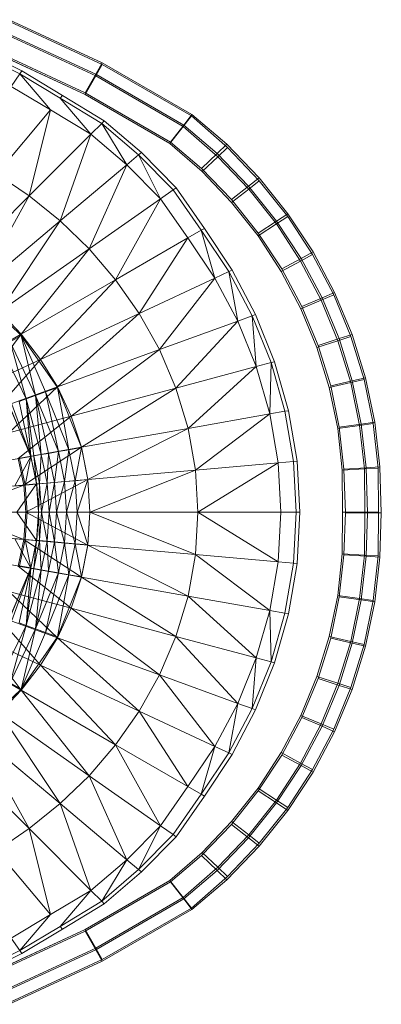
# Model space of a CAD drawing. Header units: metres. Extents: x 397.7 to 427.5, y 12.7 to 28.4.
# Tile 61 of 129: x 408.163 to 408.28, y 26.152 to 26.471. Entities that reach past the tile are written whole.
import ezdxf

# ---------------------------------------------------------------- set-up
doc = ezdxf.new("R2010")
doc.units = ezdxf.units.M
doc.layers.add('A-DETL-____-MBND', color=7, linetype='Continuous', lineweight=18)

# ---------------------------------------------------------------- blocks, each defined once
blk = doc.blocks.new('Family - Inodor P4-153813-07_PCI_P4')
at = {"layer": 'A-DETL-____-MBND', "color": 253, "true_color": 0xaaaaaa}
for p, q in [((0.63706, 0.34544), (0.60692, 0.35938)), ((0.63706, 0.34544), (0.60692, 0.35938)), ((0.60725, 0.35872), (0.63705, 0.34489)), ((0.60725, 0.35872), (0.63705, 0.34489)), ((0.63493, 0.34172), (0.60515, 0.3555)), ((0.63493, 0.34172), (0.60515, 0.3555)), ((0.60549, 0.35484), (0.63492, 0.34118)), ((0.60549, 0.35484), (0.63492, 0.34118)), ((0.61033, 0.34184), (0.59678, 0.34858)), ((0.59737, 0.3496), (0.61101, 0.34281)), ((0.63148, 0.33571), (0.6023, 0.34921)), ((0.63148, 0.33571), (0.6023, 0.34921)), ((0.63146, 0.33517), (0.60263, 0.34856)), ((0.63146, 0.33517), (0.60263, 0.34856)), ((0.63146, 0.33517), (0.60263, 0.34856)), ((0.60263, 0.34856), (0.63146, 0.33517)), ((0.63492, 0.34118), (0.63705, 0.34489)), ((0.63705, 0.34489), (0.63492, 0.34118)), ((0.63493, 0.34172), (0.63706, 0.34544)), ((0.63706, 0.34544), (0.63493, 0.34172)), ((0.63705, 0.34489), (0.66592, 0.32822)), ((0.63705, 0.34489), (0.66592, 0.32822)), ((0.66612, 0.32867), (0.63706, 0.34544)), ((0.66612, 0.32867), (0.63706, 0.34544)), ((0.61033, 0.34184), (0.60749, 0.33779)), ((0.61101, 0.34281), (0.61033, 0.34184)), ((0.62345, 0.33399), (0.61033, 0.34184)), ((0.61033, 0.34184), (0.62027, 0.3302)), ((0.61101, 0.34281), (0.62421, 0.33489)), ((0.63146, 0.33517), (0.63492, 0.34118)), ((0.63492, 0.34118), (0.63146, 0.33517)), ((0.63148, 0.33571), (0.63493, 0.34172)), ((0.63493, 0.34172), (0.63148, 0.33571)), ((0.63492, 0.34118), (0.66324, 0.32483)), ((0.63492, 0.34118), (0.66324, 0.32483)), ((0.66346, 0.32527), (0.63493, 0.34172)), ((0.66346, 0.32527), (0.63493, 0.34172)), ((0.62027, 0.3302), (0.60749, 0.33779)), ((0.62421, 0.33489), (0.62345, 0.33399)), ((0.62421, 0.33489), (0.6377, 0.32667)), ((0.6589, 0.31933), (0.63146, 0.33517)), ((0.6589, 0.31933), (0.63146, 0.33517)), ((0.6589, 0.31933), (0.63146, 0.33517)), ((0.63146, 0.33517), (0.6589, 0.31933)), ((0.65915, 0.31975), (0.63148, 0.33571)), ((0.65915, 0.31975), (0.63148, 0.33571)), ((0.63687, 0.32583), (0.62345, 0.33399)), ((0.62345, 0.33399), (0.63337, 0.32233)), ((0.62027, 0.3302), (0.60285, 0.30944)), ((0.61336, 0.30232), (0.62027, 0.3302)), ((0.63337, 0.32233), (0.62027, 0.3302)), ((0.66346, 0.32527), (0.66612, 0.32867)), ((0.66612, 0.32867), (0.66346, 0.32527)), ((0.6774, 0.31904), (0.66612, 0.32867)), ((0.6774, 0.31904), (0.66612, 0.32867)), ((0.63687, 0.32583), (0.63337, 0.32233)), ((0.6377, 0.32667), (0.63687, 0.32583)), ((0.64884, 0.31562), (0.63687, 0.32583)), ((0.63687, 0.32583), (0.64505, 0.31244)), ((0.6377, 0.32667), (0.64975, 0.31638)), ((0.65915, 0.31975), (0.66346, 0.32527)), ((0.66346, 0.32527), (0.65915, 0.31975)), ((0.66324, 0.32483), (0.66592, 0.32822)), ((0.66592, 0.32822), (0.66324, 0.32483)), ((0.67427, 0.31603), (0.66346, 0.32527)), ((0.67427, 0.31603), (0.66346, 0.32527)), ((0.66592, 0.32822), (0.67764, 0.318)), ((0.66592, 0.32822), (0.67764, 0.318)), ((0.63337, 0.32233), (0.61336, 0.30232)), ((0.62337, 0.29424), (0.63337, 0.32233)), ((0.64505, 0.31244), (0.63337, 0.32233)), ((0.6589, 0.31933), (0.66324, 0.32483)), ((0.66324, 0.32483), (0.6589, 0.31933)), ((0.66324, 0.32483), (0.67448, 0.31502)), ((0.66324, 0.32483), (0.67448, 0.31502)), ((0.66938, 0.31019), (0.6589, 0.31933)), ((0.66938, 0.31019), (0.6589, 0.31933)), ((0.66938, 0.31019), (0.6589, 0.31933)), ((0.6589, 0.31933), (0.66938, 0.31019)), ((0.6692, 0.31117), (0.65915, 0.31975)), ((0.6692, 0.31117), (0.65915, 0.31975)), ((0.67427, 0.31603), (0.6774, 0.31904)), ((0.6774, 0.31904), (0.67427, 0.31603)), ((0.68784, 0.30823), (0.6774, 0.31904)), ((0.68784, 0.30823), (0.6774, 0.31904)), ((0.64884, 0.31562), (0.64505, 0.31244)), ((0.64975, 0.31638), (0.64884, 0.31562)), ((0.65998, 0.30427), (0.64884, 0.31562)), ((0.64884, 0.31562), (0.65593, 0.30143)), ((0.64975, 0.31638), (0.66095, 0.30494)), ((0.6692, 0.31117), (0.67427, 0.31603)), ((0.67427, 0.31603), (0.6692, 0.31117)), ((0.68443, 0.30551), (0.67427, 0.31603)), ((0.68443, 0.30551), (0.67427, 0.31603)), ((0.67448, 0.31502), (0.67764, 0.318)), ((0.67764, 0.318), (0.67448, 0.31502)), ((0.67764, 0.318), (0.68792, 0.30725)), ((0.67764, 0.318), (0.68792, 0.30725)), ((0.64505, 0.31244), (0.62337, 0.29424)), ((0.63275, 0.2852), (0.64505, 0.31244)), ((0.65593, 0.30143), (0.64505, 0.31244)), ((0.66938, 0.31019), (0.67448, 0.31502)), ((0.67448, 0.31502), (0.66938, 0.31019)), ((0.67448, 0.31502), (0.68449, 0.30455)), ((0.67448, 0.31502), (0.68449, 0.30455)), ((0.61336, 0.30232), (0.60285, 0.30944)), ((0.6789, 0.30112), (0.6692, 0.31117)), ((0.6789, 0.30112), (0.6692, 0.31117)), ((0.67894, 0.30018), (0.66938, 0.31019)), ((0.67894, 0.30018), (0.66938, 0.31019)), ((0.67894, 0.30018), (0.66938, 0.31019)), ((0.66938, 0.31019), (0.67894, 0.30018)), ((0.68443, 0.30551), (0.68784, 0.30823)), ((0.68784, 0.30823), (0.68443, 0.30551)), ((0.68449, 0.30455), (0.68792, 0.30725)), ((0.68792, 0.30725), (0.68449, 0.30455)), ((0.69719, 0.29658), (0.68784, 0.30823)), ((0.69719, 0.29658), (0.68784, 0.30823)), ((0.68792, 0.30725), (0.69713, 0.29566)), ((0.68792, 0.30725), (0.69713, 0.29566)), ((0.65998, 0.30427), (0.65593, 0.30143)), ((0.66095, 0.30494), (0.65998, 0.30427)), ((0.6691, 0.29122), (0.65998, 0.30427)), ((0.66095, 0.30494), (0.67013, 0.29181)), ((0.6789, 0.30112), (0.68443, 0.30551)), ((0.68443, 0.30551), (0.6789, 0.30112)), ((0.67894, 0.30018), (0.68449, 0.30455)), ((0.68449, 0.30455), (0.67894, 0.30018)), ((0.69353, 0.29417), (0.68443, 0.30551)), ((0.69353, 0.29417), (0.68443, 0.30551)), ((0.68449, 0.30455), (0.69346, 0.29326)), ((0.68449, 0.30455), (0.69346, 0.29326)), ((0.61336, 0.30232), (0.58831, 0.27727)), ((0.59623, 0.27147), (0.61336, 0.30232)), ((0.62337, 0.29424), (0.61336, 0.30232)), ((0.65593, 0.30143), (0.63275, 0.2852)), ((0.64137, 0.27521), (0.65593, 0.30143)), ((0.66482, 0.28875), (0.65593, 0.30143)), ((0.6876, 0.29028), (0.6789, 0.30112)), ((0.6876, 0.29028), (0.6789, 0.30112)), ((0.68752, 0.28939), (0.67894, 0.30018)), ((0.68752, 0.28939), (0.67894, 0.30018)), ((0.68752, 0.28939), (0.67894, 0.30018)), ((0.67894, 0.30018), (0.68752, 0.28939)), ((0.69353, 0.29417), (0.69719, 0.29658)), ((0.69719, 0.29658), (0.69353, 0.29417)), ((0.70537, 0.28418), (0.69719, 0.29658)), ((0.70537, 0.28418), (0.69719, 0.29658)), ((0.62337, 0.29424), (0.59623, 0.27147)), ((0.60374, 0.26489), (0.62337, 0.29424)), ((0.63275, 0.2852), (0.62337, 0.29424)), ((0.6876, 0.29028), (0.69353, 0.29417)), ((0.69353, 0.29417), (0.6876, 0.29028)), ((0.69346, 0.29326), (0.69713, 0.29566)), ((0.69713, 0.29566), (0.69346, 0.29326)), ((0.7015, 0.28209), (0.69353, 0.29417)), ((0.7015, 0.28209), (0.69353, 0.29417)), ((0.69713, 0.29566), (0.70519, 0.28332)), ((0.69713, 0.29566), (0.70519, 0.28332)), ((0.6691, 0.29122), (0.66482, 0.28875)), ((0.67013, 0.29181), (0.6691, 0.29122)), ((0.67804, 0.27783), (0.6691, 0.29122)), ((0.6691, 0.29122), (0.67355, 0.27574)), ((0.67013, 0.29181), (0.67911, 0.27833)), ((0.68752, 0.28939), (0.69346, 0.29326)), ((0.69346, 0.29326), (0.68752, 0.28939)), ((0.69523, 0.27872), (0.6876, 0.29028)), ((0.69523, 0.27872), (0.6876, 0.29028)), ((0.69346, 0.29326), (0.70131, 0.28125)), ((0.69346, 0.29326), (0.70131, 0.28125)), ((0.66482, 0.28875), (0.64137, 0.27521)), ((0.64904, 0.26431), (0.66482, 0.28875)), ((0.67355, 0.27574), (0.66482, 0.28875)), ((0.69502, 0.27791), (0.68752, 0.28939)), ((0.69502, 0.27791), (0.68752, 0.28939)), ((0.69502, 0.27791), (0.68752, 0.28939)), ((0.68752, 0.28939), (0.69502, 0.27791)), ((0.63275, 0.2852), (0.60374, 0.26489)), ((0.61073, 0.25752), (0.63275, 0.2852)), ((0.64137, 0.27521), (0.63275, 0.2852)), ((0.7015, 0.28209), (0.70537, 0.28418)), ((0.70537, 0.28418), (0.7015, 0.28209)), ((0.71234, 0.27111), (0.70537, 0.28418)), ((0.71234, 0.27111), (0.70537, 0.28418)), ((0.69502, 0.27791), (0.70131, 0.28125)), ((0.70131, 0.28125), (0.69502, 0.27791)), ((0.69523, 0.27872), (0.7015, 0.28209)), ((0.7015, 0.28209), (0.69523, 0.27872)), ((0.70131, 0.28125), (0.70519, 0.28332)), ((0.70519, 0.28332), (0.70131, 0.28125)), ((0.70131, 0.28125), (0.70799, 0.26861)), ((0.70131, 0.28125), (0.70799, 0.26861)), ((0.70828, 0.26938), (0.7015, 0.28209)), ((0.70828, 0.26938), (0.7015, 0.28209)), ((0.70519, 0.28332), (0.71205, 0.27034)), ((0.70519, 0.28332), (0.71205, 0.27034)), ((0.67804, 0.27783), (0.67355, 0.27574)), ((0.67911, 0.27833), (0.67804, 0.27783)), ((0.68564, 0.2635), (0.67804, 0.27783)), ((0.67804, 0.27783), (0.68099, 0.2618)), ((0.67911, 0.27833), (0.68675, 0.2639)), ((0.70141, 0.26582), (0.69502, 0.27791)), ((0.70141, 0.26582), (0.69502, 0.27791)), ((0.70141, 0.26582), (0.69502, 0.27791)), ((0.69502, 0.27791), (0.70141, 0.26582)), ((0.70172, 0.26656), (0.69523, 0.27872)), ((0.70172, 0.26656), (0.69523, 0.27872)), ((0.64137, 0.27521), (0.61073, 0.25752)), ((0.61704, 0.24938), (0.64137, 0.27521)), ((0.64904, 0.26431), (0.64137, 0.27521)), ((0.67355, 0.27574), (0.64904, 0.26431)), ((0.67355, 0.27574), (0.65562, 0.25257)), ((0.68099, 0.2618), (0.67355, 0.27574)), ((0.61078, 0.25718), (0.59633, 0.27102)), ((0.70828, 0.26938), (0.71234, 0.27111)), ((0.71234, 0.27111), (0.70828, 0.26938)), ((0.71803, 0.2575), (0.71234, 0.27111)), ((0.71803, 0.2575), (0.71234, 0.27111)), ((0.70141, 0.26582), (0.70799, 0.26861)), ((0.70799, 0.26861), (0.70141, 0.26582)), ((0.70172, 0.26656), (0.70828, 0.26938)), ((0.70828, 0.26938), (0.70172, 0.26656)), ((0.70799, 0.26861), (0.71205, 0.27034)), ((0.71205, 0.27034), (0.70799, 0.26861)), ((0.70799, 0.26861), (0.71343, 0.25545)), ((0.70799, 0.26861), (0.71343, 0.25545)), ((0.71382, 0.25612), (0.70828, 0.26938)), ((0.71382, 0.25612), (0.70828, 0.26938)), ((0.71205, 0.27034), (0.71764, 0.25682)), ((0.71205, 0.27034), (0.71764, 0.25682)), ((0.61073, 0.25752), (0.60374, 0.26489)), ((0.70661, 0.25324), (0.70141, 0.26582)), ((0.70661, 0.25324), (0.70141, 0.26582)), ((0.70661, 0.25324), (0.70141, 0.26582)), ((0.70141, 0.26582), (0.70661, 0.25324)), ((0.70701, 0.25389), (0.70172, 0.26656)), ((0.70701, 0.25389), (0.70172, 0.26656)), ((0.64904, 0.26431), (0.61704, 0.24938)), ((0.62251, 0.24052), (0.64904, 0.26431)), ((0.65562, 0.25257), (0.64904, 0.26431)), ((0.68099, 0.2618), (0.65562, 0.25257)), ((0.68099, 0.2618), (0.66094, 0.2401)), ((0.68564, 0.2635), (0.68099, 0.2618)), ((0.68697, 0.24708), (0.68099, 0.2618)), ((0.68675, 0.2639), (0.68564, 0.2635)), ((0.69174, 0.24836), (0.68564, 0.2635)), ((0.68564, 0.2635), (0.68697, 0.24708)), ((0.68675, 0.2639), (0.69289, 0.24866)), ((0.61073, 0.25752), (0.59247, 0.24698)), ((0.59798, 0.24049), (0.61073, 0.25752)), ((0.61078, 0.25718), (0.60723, 0.25514)), ((0.60723, 0.25514), (0.61078, 0.25718)), ((0.61545, 0.23773), (0.60723, 0.25514)), ((0.61237, 0.23661), (0.60723, 0.25514)), ((0.61545, 0.23773), (0.60723, 0.25514)), ((0.61237, 0.23661), (0.60723, 0.25514)), ((0.61704, 0.24938), (0.61073, 0.25752)), ((0.61545, 0.23773), (0.61078, 0.25718)), ((0.62252, 0.24029), (0.61078, 0.25718)), ((0.61867, 0.2389), (0.61078, 0.25718)), ((0.61867, 0.2389), (0.61078, 0.25718)), ((0.61545, 0.23773), (0.61078, 0.25718)), ((0.70661, 0.25324), (0.71343, 0.25545)), ((0.71343, 0.25545), (0.70661, 0.25324)), ((0.70701, 0.25389), (0.71382, 0.25612)), ((0.71382, 0.25612), (0.70701, 0.25389)), ((0.71343, 0.25545), (0.71764, 0.25682)), ((0.71764, 0.25682), (0.71343, 0.25545)), ((0.71343, 0.25545), (0.7176, 0.24187)), ((0.71343, 0.25545), (0.7176, 0.24187)), ((0.71382, 0.25612), (0.71803, 0.2575)), ((0.71803, 0.2575), (0.71382, 0.25612)), ((0.71807, 0.24244), (0.71382, 0.25612)), ((0.71807, 0.24244), (0.71382, 0.25612)), ((0.71764, 0.25682), (0.72192, 0.24287)), ((0.71764, 0.25682), (0.72192, 0.24287)), ((0.72239, 0.24346), (0.71803, 0.2575)), ((0.72239, 0.24346), (0.71803, 0.2575)), ((0.61237, 0.23661), (0.60426, 0.25343)), ((0.61237, 0.23661), (0.60426, 0.25343)), ((0.65562, 0.25257), (0.62251, 0.24052)), ((0.65562, 0.25257), (0.62697, 0.231)), ((0.66094, 0.2401), (0.65562, 0.25257)), ((0.7106, 0.24026), (0.70661, 0.25324)), ((0.7106, 0.24026), (0.70661, 0.25324)), ((0.7106, 0.24026), (0.70661, 0.25324)), ((0.70661, 0.25324), (0.7106, 0.24026)), ((0.71107, 0.24081), (0.70701, 0.25389)), ((0.71107, 0.24081), (0.70701, 0.25389)), ((0.61704, 0.24938), (0.59798, 0.24049)), ((0.60281, 0.23335), (0.61704, 0.24938)), ((0.62251, 0.24052), (0.61704, 0.24938)), ((0.69289, 0.24866), (0.69174, 0.24836)), ((0.69289, 0.24866), (0.6974, 0.23279)), ((0.68697, 0.24708), (0.66094, 0.2401)), ((0.68697, 0.24708), (0.66485, 0.22705)), ((0.69174, 0.24836), (0.68697, 0.24708)), ((0.69136, 0.23173), (0.68697, 0.24708)), ((0.69174, 0.24836), (0.69136, 0.23173)), ((0.69623, 0.23259), (0.69174, 0.24836)), ((0.71107, 0.24081), (0.71807, 0.24244)), ((0.71807, 0.24244), (0.71107, 0.24081)), ((0.7176, 0.24187), (0.72192, 0.24287)), ((0.72192, 0.24287), (0.7176, 0.24187)), ((0.71807, 0.24244), (0.72239, 0.24346)), ((0.72239, 0.24346), (0.71807, 0.24244)), ((0.72098, 0.22846), (0.71807, 0.24244)), ((0.72098, 0.22846), (0.71807, 0.24244)), ((0.72192, 0.24287), (0.72485, 0.22862)), ((0.72192, 0.24287), (0.72485, 0.22862)), ((0.72538, 0.22909), (0.72239, 0.24346)), ((0.72538, 0.22909), (0.72239, 0.24346)), ((0.62251, 0.24052), (0.60281, 0.23335)), ((0.62251, 0.24052), (0.6068, 0.2256)), ((0.62252, 0.24029), (0.61867, 0.2389)), ((0.61867, 0.2389), (0.62252, 0.24029)), ((0.62697, 0.231), (0.62251, 0.24052)), ((0.62625, 0.22015), (0.62252, 0.24029)), ((0.63029, 0.22085), (0.62252, 0.24029)), ((0.62625, 0.22015), (0.62252, 0.24029)), ((0.66094, 0.2401), (0.62697, 0.231)), ((0.66094, 0.2401), (0.63029, 0.22096)), ((0.66485, 0.22705), (0.66094, 0.2401)), ((0.7106, 0.24026), (0.7176, 0.24187)), ((0.7176, 0.24187), (0.7106, 0.24026)), ((0.71333, 0.22699), (0.7106, 0.24026)), ((0.71333, 0.22699), (0.7106, 0.24026)), ((0.71333, 0.22699), (0.7106, 0.24026)), ((0.7106, 0.24026), (0.71333, 0.22699)), ((0.71386, 0.22743), (0.71107, 0.24081)), ((0.71386, 0.22743), (0.71107, 0.24081)), ((0.7176, 0.24187), (0.72045, 0.22799)), ((0.7176, 0.24187), (0.72045, 0.22799)), ((0.61237, 0.23661), (0.61008, 0.23577)), ((0.61008, 0.23577), (0.61237, 0.23661)), ((0.61545, 0.23773), (0.61237, 0.23661)), ((0.61237, 0.23661), (0.61545, 0.23773)), ((0.61726, 0.21856), (0.61237, 0.23661)), ((0.61385, 0.21801), (0.61237, 0.23661)), ((0.61726, 0.21856), (0.61237, 0.23661)), ((0.61484, 0.21813), (0.61237, 0.23661)), ((0.61484, 0.21813), (0.61237, 0.23661)), ((0.61385, 0.21801), (0.61237, 0.23661)), ((0.61867, 0.2389), (0.61545, 0.23773)), ((0.61545, 0.23773), (0.61867, 0.2389)), ((0.62289, 0.21955), (0.61545, 0.23773)), ((0.61726, 0.21856), (0.61545, 0.23773)), ((0.62289, 0.21955), (0.61545, 0.23773)), ((0.61966, 0.21898), (0.61545, 0.23773)), ((0.61966, 0.21898), (0.61545, 0.23773)), ((0.61726, 0.21856), (0.61545, 0.23773)), ((0.62625, 0.22015), (0.61867, 0.2389)), ((0.62289, 0.21955), (0.61867, 0.2389)), ((0.62625, 0.22015), (0.61867, 0.2389)), ((0.62289, 0.21955), (0.61867, 0.2389)), ((0.61385, 0.21801), (0.60682, 0.23464)), ((0.61385, 0.21801), (0.60682, 0.23464)), ((0.61395, 0.21797), (0.60693, 0.23462)), ((0.61385, 0.21801), (0.60778, 0.23493)), ((0.61385, 0.21801), (0.60778, 0.23493)), ((0.61385, 0.21801), (0.61008, 0.23577)), ((0.61385, 0.21801), (0.61008, 0.23577)), ((0.6974, 0.23279), (0.69623, 0.23259)), ((0.6974, 0.23279), (0.70015, 0.21647)), ((0.62697, 0.231), (0.6068, 0.2256)), ((0.62697, 0.231), (0.60979, 0.21734)), ((0.63029, 0.22096), (0.62697, 0.231)), ((0.69136, 0.23173), (0.66485, 0.22705)), ((0.69136, 0.23173), (0.66725, 0.21359)), ((0.69623, 0.23259), (0.69136, 0.23173)), ((0.69404, 0.21593), (0.69136, 0.23173)), ((0.69897, 0.21636), (0.69623, 0.23259)), ((0.66485, 0.22705), (0.63029, 0.22096)), ((0.66485, 0.22705), (0.63233, 0.21053)), ((0.66725, 0.21359), (0.66485, 0.22705)), ((0.71333, 0.22699), (0.72045, 0.22799)), ((0.72045, 0.22799), (0.71333, 0.22699)), ((0.71478, 0.21354), (0.71333, 0.22699)), ((0.71478, 0.21354), (0.71333, 0.22699)), ((0.71478, 0.21354), (0.71333, 0.22699)), ((0.71333, 0.22699), (0.71478, 0.21354)), ((0.71386, 0.22743), (0.72098, 0.22846)), ((0.72098, 0.22846), (0.71386, 0.22743)), ((0.71536, 0.21387), (0.71386, 0.22743)), ((0.71536, 0.21387), (0.71386, 0.22743)), ((0.72045, 0.22799), (0.72485, 0.22862)), ((0.72485, 0.22862), (0.72045, 0.22799)), ((0.72045, 0.22799), (0.72197, 0.21393)), ((0.72045, 0.22799), (0.72197, 0.21393)), ((0.72098, 0.22846), (0.72538, 0.22909)), ((0.72538, 0.22909), (0.72098, 0.22846)), ((0.72254, 0.21434), (0.72098, 0.22846)), ((0.72254, 0.21434), (0.72098, 0.22846)), ((0.72485, 0.22862), (0.72642, 0.21417)), ((0.72485, 0.22862), (0.72642, 0.21417)), ((0.72698, 0.21462), (0.72538, 0.22909)), ((0.72698, 0.21462), (0.72538, 0.22909)), ((0.63029, 0.22096), (0.60979, 0.21734)), ((0.63029, 0.22096), (0.61164, 0.20872)), ((0.62625, 0.22015), (0.62289, 0.21955)), ((0.62289, 0.21955), (0.62625, 0.22015)), ((0.62484, 0.20984), (0.62625, 0.22015)), ((0.62484, 0.20984), (0.62625, 0.22015)), ((0.63029, 0.22085), (0.62625, 0.22015)), ((0.62625, 0.22015), (0.63029, 0.22085)), ((0.62825, 0.21013), (0.62625, 0.22015)), ((0.62825, 0.21013), (0.62625, 0.22015)), ((0.62825, 0.21013), (0.63029, 0.22085)), ((0.62825, 0.21013), (0.63029, 0.22085)), ((0.63233, 0.21053), (0.63029, 0.22096)), ((0.63233, 0.21049), (0.63029, 0.22085)), ((0.61385, 0.21801), (0.60697, 0.2168)), ((0.60697, 0.2168), (0.61385, 0.21801)), ((0.60875, 0.20848), (0.61385, 0.21801)), ((0.60875, 0.20848), (0.61385, 0.21801)), ((0.61164, 0.20872), (0.60979, 0.21734)), ((0.61395, 0.21797), (0.61024, 0.21732)), ((0.61024, 0.21732), (0.61395, 0.21797)), ((0.61205, 0.20871), (0.61024, 0.21732)), ((0.61205, 0.20871), (0.61024, 0.21732)), ((0.61205, 0.20871), (0.61395, 0.21797)), ((0.61205, 0.20871), (0.61395, 0.21797)), ((0.61484, 0.21813), (0.61385, 0.21801)), ((0.61385, 0.21801), (0.61484, 0.21813)), ((0.61571, 0.20909), (0.61385, 0.21801)), ((0.61571, 0.20909), (0.61385, 0.21801)), ((0.6158, 0.20904), (0.61395, 0.21797)), ((0.61726, 0.21856), (0.61484, 0.21813)), ((0.61484, 0.21813), (0.61726, 0.21856)), ((0.6167, 0.20912), (0.61484, 0.21813)), ((0.61571, 0.20909), (0.61484, 0.21813)), ((0.6167, 0.20912), (0.61484, 0.21813)), ((0.61571, 0.20909), (0.61484, 0.21813)), ((0.6167, 0.20912), (0.61726, 0.21856)), ((0.6167, 0.20912), (0.61726, 0.21856)), ((0.61966, 0.21898), (0.61726, 0.21856)), ((0.61726, 0.21856), (0.61966, 0.21898)), ((0.61915, 0.20934), (0.61726, 0.21856)), ((0.61915, 0.20934), (0.61726, 0.21856)), ((0.61915, 0.20934), (0.61966, 0.21898)), ((0.61915, 0.20934), (0.61966, 0.21898)), ((0.62289, 0.21955), (0.61966, 0.21898)), ((0.61966, 0.21898), (0.62289, 0.21955)), ((0.62158, 0.20955), (0.61966, 0.21898)), ((0.62158, 0.20955), (0.61966, 0.21898)), ((0.62158, 0.20955), (0.62289, 0.21955)), ((0.62158, 0.20955), (0.62289, 0.21955)), ((0.62484, 0.20984), (0.62289, 0.21955)), ((0.62484, 0.20984), (0.62289, 0.21955)), ((0.66725, 0.21359), (0.63233, 0.21053)), ((0.66725, 0.21359), (0.63302, 0.19991)), ((0.69404, 0.21593), (0.66725, 0.21359)), ((0.66806, 0.19991), (0.66725, 0.21359)), ((0.69404, 0.21593), (0.66806, 0.19991)), ((0.69897, 0.21636), (0.69404, 0.21593)), ((0.69494, 0.19991), (0.69404, 0.21593)), ((0.70015, 0.21647), (0.69897, 0.21636)), ((0.69989, 0.19991), (0.69897, 0.21636)), ((0.70015, 0.21647), (0.70107, 0.19991)), ((0.71478, 0.21354), (0.72197, 0.21393)), ((0.72197, 0.21393), (0.71478, 0.21354)), ((0.71536, 0.21387), (0.72254, 0.21434)), ((0.72254, 0.21434), (0.71536, 0.21387)), ((0.71582, 0.19976), (0.71536, 0.21387)), ((0.71582, 0.19976), (0.71536, 0.21387)), ((0.72197, 0.21393), (0.72642, 0.21417)), ((0.72642, 0.21417), (0.72197, 0.21393)), ((0.72197, 0.21393), (0.72214, 0.19999)), ((0.72197, 0.21393), (0.72214, 0.19999)), ((0.72254, 0.21434), (0.72698, 0.21462)), ((0.72698, 0.21462), (0.72254, 0.21434)), ((0.72302, 0.19976), (0.72254, 0.21434)), ((0.72302, 0.19976), (0.72254, 0.21434)), ((0.72642, 0.21417), (0.72659, 0.19999)), ((0.72642, 0.21417), (0.72659, 0.19999)), ((0.72747, 0.19975), (0.72698, 0.21462)), ((0.72747, 0.19975), (0.72698, 0.21462)), ((0.63233, 0.21053), (0.61164, 0.20872)), ((0.63233, 0.21053), (0.61227, 0.19991)), ((0.63233, 0.21049), (0.62825, 0.21013)), ((0.62825, 0.21013), (0.63233, 0.21049)), ((0.62893, 0.19992), (0.63233, 0.21049)), ((0.62893, 0.19992), (0.63233, 0.21049)), ((0.63302, 0.19991), (0.63233, 0.21053)), ((0.63302, 0.19991), (0.63233, 0.21049)), ((0.71494, 0.19999), (0.71478, 0.21354)), ((0.71494, 0.19999), (0.71478, 0.21354)), ((0.71494, 0.19999), (0.71478, 0.21354)), ((0.71478, 0.21354), (0.71494, 0.19999)), ((0.61164, 0.20872), (0.58792, 0.20665)), ((0.61164, 0.20872), (0.5885, 0.19991)), ((0.61205, 0.20871), (0.6084, 0.20839)), ((0.6084, 0.20839), (0.61205, 0.20871)), ((0.61571, 0.20909), (0.60875, 0.20848)), ((0.60875, 0.20848), (0.61571, 0.20909)), ((0.60936, 0.19997), (0.61571, 0.20909)), ((0.60936, 0.19997), (0.61571, 0.20909)), ((0.61227, 0.19991), (0.61164, 0.20872)), ((0.6158, 0.20904), (0.61205, 0.20871)), ((0.61205, 0.20871), (0.6158, 0.20904)), ((0.61267, 0.19992), (0.61205, 0.20871)), ((0.61267, 0.19992), (0.61205, 0.20871)), ((0.6167, 0.20912), (0.61571, 0.20909)), ((0.61571, 0.20909), (0.6167, 0.20912)), ((0.61634, 0.19997), (0.61571, 0.20909)), ((0.61634, 0.19997), (0.61571, 0.20909)), ((0.61643, 0.19992), (0.6158, 0.20904)), ((0.61634, 0.19997), (0.6167, 0.20912)), ((0.61634, 0.19997), (0.6167, 0.20912)), ((0.61915, 0.20934), (0.6167, 0.20912)), ((0.6167, 0.20912), (0.61915, 0.20934)), ((0.61734, 0.19992), (0.6167, 0.20912)), ((0.61734, 0.19992), (0.6167, 0.20912)), ((0.61734, 0.19992), (0.61915, 0.20934)), ((0.61734, 0.19992), (0.61915, 0.20934)), ((0.62158, 0.20955), (0.61915, 0.20934)), ((0.61915, 0.20934), (0.62158, 0.20955)), ((0.61979, 0.19992), (0.61915, 0.20934)), ((0.61979, 0.19992), (0.61915, 0.20934)), ((0.61979, 0.19992), (0.62158, 0.20955)), ((0.61979, 0.19992), (0.62158, 0.20955)), ((0.62484, 0.20984), (0.62158, 0.20955)), ((0.62158, 0.20955), (0.62484, 0.20984)), ((0.62223, 0.19992), (0.62158, 0.20955)), ((0.62223, 0.19992), (0.62158, 0.20955)), ((0.62223, 0.19992), (0.62484, 0.20984)), ((0.62223, 0.19992), (0.62484, 0.20984)), ((0.62825, 0.21013), (0.62484, 0.20984)), ((0.62484, 0.20984), (0.62825, 0.21013)), ((0.62551, 0.19992), (0.62484, 0.20984)), ((0.62551, 0.19992), (0.62484, 0.20984)), ((0.62551, 0.19992), (0.62825, 0.21013)), ((0.62551, 0.19992), (0.62825, 0.21013)), ((0.62893, 0.19992), (0.62825, 0.21013)), ((0.62893, 0.19992), (0.62825, 0.21013)), ((0.61227, 0.19991), (0.5885, 0.19991)), ((0.61164, 0.19111), (0.5885, 0.19991)), ((0.60901, 0.19992), (0.61267, 0.19992)), ((0.60901, 0.19992), (0.61267, 0.19992)), ((0.61634, 0.19997), (0.60936, 0.19997)), ((0.61634, 0.19997), (0.60936, 0.19997)), ((0.61571, 0.19076), (0.60936, 0.19997)), ((0.61571, 0.19076), (0.60936, 0.19997)), ((0.61227, 0.19991), (0.61164, 0.19111)), ((0.61204, 0.19112), (0.61267, 0.19992)), ((0.61204, 0.19112), (0.61267, 0.19992)), ((0.63302, 0.19991), (0.61227, 0.19991)), ((0.63233, 0.1893), (0.61227, 0.19991)), ((0.61267, 0.19992), (0.61643, 0.19992)), ((0.61267, 0.19992), (0.61643, 0.19992)), ((0.61634, 0.19997), (0.61571, 0.19076)), ((0.61571, 0.19076), (0.61634, 0.19997)), ((0.6158, 0.19078), (0.61643, 0.19992)), ((0.61734, 0.19992), (0.61634, 0.19997)), ((0.61734, 0.19992), (0.61634, 0.19997)), ((0.6167, 0.19072), (0.61634, 0.19997)), ((0.6167, 0.19072), (0.61634, 0.19997)), ((0.61734, 0.19992), (0.6167, 0.19072)), ((0.6167, 0.19072), (0.61734, 0.19992)), ((0.61979, 0.19992), (0.61734, 0.19992)), ((0.61915, 0.19051), (0.61734, 0.19992)), ((0.61734, 0.19992), (0.61979, 0.19992)), ((0.61915, 0.19051), (0.61734, 0.19992)), ((0.61915, 0.19051), (0.61979, 0.19992)), ((0.61915, 0.19051), (0.61979, 0.19992)), ((0.62223, 0.19992), (0.61979, 0.19992)), ((0.62158, 0.1903), (0.61979, 0.19992)), ((0.61979, 0.19992), (0.62223, 0.19992)), ((0.62158, 0.1903), (0.61979, 0.19992)), ((0.62158, 0.1903), (0.62223, 0.19992)), ((0.62158, 0.1903), (0.62223, 0.19992)), ((0.62551, 0.19992), (0.62223, 0.19992)), ((0.62484, 0.19001), (0.62223, 0.19992)), ((0.62223, 0.19992), (0.62551, 0.19992)), ((0.62484, 0.19001), (0.62223, 0.19992)), ((0.62484, 0.19001), (0.62551, 0.19992)), ((0.62484, 0.19001), (0.62551, 0.19992)), ((0.62893, 0.19992), (0.62551, 0.19992)), ((0.62825, 0.18971), (0.62551, 0.19992)), ((0.62551, 0.19992), (0.62893, 0.19992)), ((0.62825, 0.18971), (0.62551, 0.19992)), ((0.62825, 0.18971), (0.62893, 0.19992)), ((0.62825, 0.18971), (0.62893, 0.19992)), ((0.63302, 0.19991), (0.62893, 0.19992)), ((0.63302, 0.19991), (0.62893, 0.19992)), ((0.63233, 0.18936), (0.62893, 0.19992)), ((0.63233, 0.18936), (0.62893, 0.19992)), ((0.63302, 0.19991), (0.63233, 0.1893)), ((0.63302, 0.19991), (0.63233, 0.18936)), ((0.66806, 0.19991), (0.63302, 0.19991)), ((0.66725, 0.18624), (0.63302, 0.19991)), ((0.66806, 0.19991), (0.66725, 0.18624)), ((0.69494, 0.19991), (0.66806, 0.19991)), ((0.69404, 0.1839), (0.66806, 0.19991)), ((0.69494, 0.19991), (0.69404, 0.1839)), ((0.69989, 0.19991), (0.69494, 0.19991)), ((0.69989, 0.19991), (0.69897, 0.18347)), ((0.70107, 0.19991), (0.69989, 0.19991)), ((0.70107, 0.19991), (0.70015, 0.18336)), ((0.71478, 0.18645), (0.71494, 0.19999)), ((0.71478, 0.18645), (0.71494, 0.19999)), ((0.71478, 0.18645), (0.71494, 0.19999)), ((0.71494, 0.19999), (0.71478, 0.18645)), ((0.71494, 0.19999), (0.72214, 0.19999)), ((0.72214, 0.19999), (0.71494, 0.19999)), ((0.71536, 0.18611), (0.71582, 0.19976)), ((0.71536, 0.18611), (0.71582, 0.19976)), ((0.71582, 0.19976), (0.72302, 0.19976)), ((0.72302, 0.19976), (0.71582, 0.19976)), ((0.72214, 0.19999), (0.72197, 0.18606)), ((0.72214, 0.19999), (0.72197, 0.18606)), ((0.72214, 0.19999), (0.72659, 0.19999)), ((0.72659, 0.19999), (0.72214, 0.19999)), ((0.72254, 0.18565), (0.72302, 0.19976)), ((0.72254, 0.18565), (0.72302, 0.19976)), ((0.72302, 0.19976), (0.72747, 0.19975)), ((0.72747, 0.19975), (0.72302, 0.19976)), ((0.72659, 0.19999), (0.72642, 0.18582)), ((0.72659, 0.19999), (0.72642, 0.18582)), ((0.72698, 0.18536), (0.72747, 0.19975)), ((0.72698, 0.18536), (0.72747, 0.19975)), ((0.61164, 0.19111), (0.58792, 0.19318)), ((0.6084, 0.19146), (0.61204, 0.19112)), ((0.61204, 0.19112), (0.6084, 0.19146)), ((0.61571, 0.19076), (0.60875, 0.19136)), ((0.61571, 0.19076), (0.60875, 0.19136)), ((0.61385, 0.18184), (0.60875, 0.19136)), ((0.61385, 0.18184), (0.60875, 0.19136)), ((0.61164, 0.19111), (0.60979, 0.18249)), ((0.61204, 0.19112), (0.61024, 0.18253)), ((0.61024, 0.18253), (0.61204, 0.19112)), ((0.63233, 0.1893), (0.61164, 0.19111)), ((0.63029, 0.17887), (0.61164, 0.19111)), ((0.61204, 0.19112), (0.6158, 0.19078)), ((0.6158, 0.19078), (0.61204, 0.19112)), ((0.61395, 0.18188), (0.61204, 0.19112)), ((0.61395, 0.18188), (0.61204, 0.19112)), ((0.61571, 0.19076), (0.61385, 0.18184)), ((0.61385, 0.18184), (0.61571, 0.19076)), ((0.6158, 0.19078), (0.61395, 0.18188)), ((0.61484, 0.18171), (0.61571, 0.19076)), ((0.61484, 0.18171), (0.61571, 0.19076)), ((0.6167, 0.19072), (0.61484, 0.18171)), ((0.61484, 0.18171), (0.6167, 0.19072)), ((0.6167, 0.19072), (0.61571, 0.19076)), ((0.6167, 0.19072), (0.61571, 0.19076)), ((0.61915, 0.19051), (0.6167, 0.19072)), ((0.61915, 0.19051), (0.6167, 0.19072)), ((0.61726, 0.18129), (0.6167, 0.19072)), ((0.61726, 0.18129), (0.6167, 0.19072)), ((0.61915, 0.19051), (0.61726, 0.18129)), ((0.61726, 0.18129), (0.61915, 0.19051)), ((0.62158, 0.1903), (0.61915, 0.19051)), ((0.62158, 0.1903), (0.61915, 0.19051)), ((0.61966, 0.18087), (0.61915, 0.19051)), ((0.61966, 0.18087), (0.61915, 0.19051)), ((0.62158, 0.1903), (0.61966, 0.18087)), ((0.61966, 0.18087), (0.62158, 0.1903)), ((0.62484, 0.19001), (0.62158, 0.1903)), ((0.62484, 0.19001), (0.62158, 0.1903)), ((0.62289, 0.1803), (0.62158, 0.1903)), ((0.62289, 0.1803), (0.62158, 0.1903)), ((0.62484, 0.19001), (0.62289, 0.1803)), ((0.62289, 0.1803), (0.62484, 0.19001)), ((0.62825, 0.18971), (0.62484, 0.19001)), ((0.62825, 0.18971), (0.62484, 0.19001)), ((0.62625, 0.1797), (0.62484, 0.19001)), ((0.62625, 0.1797), (0.62484, 0.19001)), ((0.62825, 0.18971), (0.62625, 0.1797)), ((0.62625, 0.1797), (0.62825, 0.18971)), ((0.63233, 0.18936), (0.62825, 0.18971)), ((0.63233, 0.18936), (0.62825, 0.18971)), ((0.63029, 0.179), (0.62825, 0.18971)), ((0.63029, 0.179), (0.62825, 0.18971)), ((0.63233, 0.18936), (0.63029, 0.179)), ((0.63233, 0.1893), (0.63029, 0.17887)), ((0.66725, 0.18624), (0.63233, 0.1893)), ((0.66485, 0.17278), (0.63233, 0.1893)), ((0.66725, 0.18624), (0.66485, 0.17278)), ((0.69404, 0.1839), (0.66725, 0.18624)), ((0.69136, 0.1681), (0.66725, 0.18624)), ((0.71333, 0.173), (0.71478, 0.18645)), ((0.71333, 0.173), (0.71478, 0.18645)), ((0.71333, 0.173), (0.71478, 0.18645)), ((0.71478, 0.18645), (0.71333, 0.173)), ((0.71386, 0.17255), (0.71536, 0.18611)), ((0.71386, 0.17255), (0.71536, 0.18611)), ((0.71478, 0.18645), (0.72197, 0.18606)), ((0.72197, 0.18606), (0.71478, 0.18645)), ((0.71536, 0.18611), (0.72254, 0.18565)), ((0.72254, 0.18565), (0.71536, 0.18611)), ((0.72197, 0.18606), (0.72045, 0.17199)), ((0.72197, 0.18606), (0.72045, 0.17199)), ((0.72098, 0.17153), (0.72254, 0.18565)), ((0.72098, 0.17153), (0.72254, 0.18565)), ((0.72197, 0.18606), (0.72642, 0.18582)), ((0.72642, 0.18582), (0.72197, 0.18606)), ((0.72254, 0.18565), (0.72698, 0.18536)), ((0.72698, 0.18536), (0.72254, 0.18565)), ((0.72642, 0.18582), (0.72485, 0.17137)), ((0.72642, 0.18582), (0.72485, 0.17137)), ((0.72538, 0.1709), (0.72698, 0.18536)), ((0.72538, 0.1709), (0.72698, 0.18536)), ((0.61385, 0.18184), (0.60682, 0.1652)), ((0.60682, 0.1652), (0.61385, 0.18184)), ((0.61395, 0.18188), (0.60693, 0.16523)), ((0.61385, 0.18184), (0.60697, 0.18305)), ((0.61385, 0.18184), (0.60697, 0.18305)), ((0.60778, 0.16491), (0.61385, 0.18184)), ((0.60778, 0.16491), (0.61385, 0.18184)), ((0.63029, 0.17887), (0.60979, 0.18249)), ((0.62697, 0.16883), (0.60979, 0.18249)), ((0.61008, 0.16407), (0.61385, 0.18184)), ((0.61008, 0.16407), (0.61385, 0.18184)), ((0.61395, 0.18188), (0.61024, 0.18253)), ((0.61395, 0.18188), (0.61024, 0.18253)), ((0.61237, 0.16324), (0.61385, 0.18184)), ((0.61237, 0.16324), (0.61385, 0.18184)), ((0.61484, 0.18171), (0.61237, 0.16324)), ((0.61237, 0.16324), (0.61484, 0.18171)), ((0.61484, 0.18171), (0.61385, 0.18184)), ((0.61484, 0.18171), (0.61385, 0.18184)), ((0.61726, 0.18129), (0.61484, 0.18171)), ((0.61726, 0.18129), (0.61484, 0.18171)), ((0.69404, 0.1839), (0.69136, 0.1681)), ((0.69897, 0.18347), (0.69404, 0.1839)), ((0.69897, 0.18347), (0.69623, 0.16724)), ((0.70015, 0.18336), (0.6974, 0.16704)), ((0.70015, 0.18336), (0.69897, 0.18347)), ((0.61726, 0.18129), (0.61237, 0.16324)), ((0.61237, 0.16324), (0.61726, 0.18129)), ((0.61545, 0.16212), (0.61726, 0.18129)), ((0.61545, 0.16212), (0.61726, 0.18129)), ((0.61966, 0.18087), (0.61545, 0.16212)), ((0.61545, 0.16212), (0.61966, 0.18087)), ((0.62289, 0.1803), (0.61545, 0.16212)), ((0.61545, 0.16212), (0.62289, 0.1803)), ((0.61966, 0.18087), (0.61726, 0.18129)), ((0.61966, 0.18087), (0.61726, 0.18129)), ((0.61867, 0.16095), (0.62289, 0.1803)), ((0.61867, 0.16095), (0.62289, 0.1803)), ((0.62625, 0.1797), (0.61867, 0.16095)), ((0.61867, 0.16095), (0.62625, 0.1797)), ((0.62289, 0.1803), (0.61966, 0.18087)), ((0.62289, 0.1803), (0.61966, 0.18087)), ((0.62252, 0.15955), (0.62625, 0.1797)), ((0.62252, 0.15955), (0.62625, 0.1797)), ((0.63029, 0.179), (0.62252, 0.15955)), ((0.62625, 0.1797), (0.62289, 0.1803)), ((0.62625, 0.1797), (0.62289, 0.1803)), ((0.63029, 0.179), (0.62625, 0.1797)), ((0.63029, 0.179), (0.62625, 0.1797)), ((0.63029, 0.17887), (0.62697, 0.16883)), ((0.66485, 0.17278), (0.63029, 0.17887)), ((0.66094, 0.15973), (0.63029, 0.17887)), ((0.62697, 0.16883), (0.6068, 0.17423)), ((0.62251, 0.15931), (0.6068, 0.17423)), ((0.66485, 0.17278), (0.66094, 0.15973)), ((0.69136, 0.1681), (0.66485, 0.17278)), ((0.68697, 0.15275), (0.66485, 0.17278)), ((0.7106, 0.15973), (0.71333, 0.173)), ((0.7106, 0.15973), (0.71333, 0.173)), ((0.7106, 0.15973), (0.71333, 0.173)), ((0.71333, 0.173), (0.7106, 0.15973)), ((0.71107, 0.15918), (0.71386, 0.17255)), ((0.71107, 0.15918), (0.71386, 0.17255)), ((0.71333, 0.173), (0.72045, 0.17199)), ((0.72045, 0.17199), (0.71333, 0.173)), ((0.71386, 0.17255), (0.72098, 0.17153)), ((0.72098, 0.17153), (0.71386, 0.17255)), ((0.72045, 0.17199), (0.7176, 0.15811)), ((0.72045, 0.17199), (0.7176, 0.15811)), ((0.71807, 0.15754), (0.72098, 0.17153)), ((0.71807, 0.15754), (0.72098, 0.17153)), ((0.72045, 0.17199), (0.72485, 0.17137)), ((0.72485, 0.17137), (0.72045, 0.17199)), ((0.72098, 0.17153), (0.72538, 0.1709)), ((0.72538, 0.1709), (0.72098, 0.17153)), ((0.72485, 0.17137), (0.72192, 0.15711)), ((0.72485, 0.17137), (0.72192, 0.15711)), ((0.72239, 0.15653), (0.72538, 0.1709)), ((0.72239, 0.15653), (0.72538, 0.1709)), ((0.62251, 0.15931), (0.60281, 0.16648)), ((0.60281, 0.16648), (0.61704, 0.15045)), ((0.62697, 0.16883), (0.62251, 0.15931)), ((0.66094, 0.15973), (0.62697, 0.16883)), ((0.65562, 0.14726), (0.62697, 0.16883)), ((0.69136, 0.1681), (0.68697, 0.15275)), ((0.69623, 0.16724), (0.69136, 0.1681)), ((0.69174, 0.15147), (0.69136, 0.1681)), ((0.69623, 0.16724), (0.69174, 0.15147)), ((0.6974, 0.16704), (0.69289, 0.15117)), ((0.6974, 0.16704), (0.69623, 0.16724)), ((0.61237, 0.16324), (0.60426, 0.14642)), ((0.60426, 0.14642), (0.61237, 0.16324)), ((0.60723, 0.14471), (0.61237, 0.16324)), ((0.60723, 0.14471), (0.61237, 0.16324)), ((0.61237, 0.16324), (0.61008, 0.16407)), ((0.61237, 0.16324), (0.61008, 0.16407)), ((0.61545, 0.16212), (0.61237, 0.16324)), ((0.61545, 0.16212), (0.61237, 0.16324)), ((0.61545, 0.16212), (0.60723, 0.14471)), ((0.60723, 0.14471), (0.61545, 0.16212)), ((0.61078, 0.14267), (0.61545, 0.16212)), ((0.61078, 0.14267), (0.61545, 0.16212)), ((0.61867, 0.16095), (0.61078, 0.14267)), ((0.61078, 0.14267), (0.61867, 0.16095)), ((0.62252, 0.15955), (0.61078, 0.14267)), ((0.61867, 0.16095), (0.61545, 0.16212)), ((0.61867, 0.16095), (0.61545, 0.16212)), ((0.62252, 0.15955), (0.61867, 0.16095)), ((0.62252, 0.15955), (0.61867, 0.16095)), ((0.66094, 0.15973), (0.65562, 0.14726)), ((0.68697, 0.15275), (0.66094, 0.15973)), ((0.68099, 0.13803), (0.66094, 0.15973)), ((0.70661, 0.14675), (0.7106, 0.15973)), ((0.70661, 0.14675), (0.7106, 0.15973)), ((0.70661, 0.14675), (0.7106, 0.15973)), ((0.7106, 0.15973), (0.70661, 0.14675)), ((0.7106, 0.15973), (0.7176, 0.15811)), ((0.7176, 0.15811), (0.7106, 0.15973)), ((0.61704, 0.15045), (0.59798, 0.15933)), ((0.59798, 0.15933), (0.61073, 0.14231)), ((0.62251, 0.15931), (0.61704, 0.15045)), ((0.65562, 0.14726), (0.62251, 0.15931)), ((0.62251, 0.15931), (0.64904, 0.13552)), ((0.70701, 0.1461), (0.71107, 0.15918)), ((0.70701, 0.1461), (0.71107, 0.15918)), ((0.71107, 0.15918), (0.71807, 0.15754)), ((0.71807, 0.15754), (0.71107, 0.15918)), ((0.7176, 0.15811), (0.71343, 0.14454)), ((0.7176, 0.15811), (0.71343, 0.14454)), ((0.71382, 0.14386), (0.71807, 0.15754)), ((0.71382, 0.14386), (0.71807, 0.15754)), ((0.7176, 0.15811), (0.72192, 0.15711)), ((0.72192, 0.15711), (0.7176, 0.15811)), ((0.72192, 0.15711), (0.71764, 0.14317)), ((0.72192, 0.15711), (0.71764, 0.14317)), ((0.71803, 0.14248), (0.72239, 0.15653)), ((0.71803, 0.14248), (0.72239, 0.15653)), ((0.71807, 0.15754), (0.72239, 0.15653)), ((0.72239, 0.15653), (0.71807, 0.15754)), ((0.61073, 0.14231), (0.59247, 0.15285)), ((0.61704, 0.15045), (0.61073, 0.14231)), ((0.64904, 0.13552), (0.61704, 0.15045)), ((0.61704, 0.15045), (0.64137, 0.12462)), ((0.68697, 0.15275), (0.68099, 0.13803)), ((0.68564, 0.13633), (0.68697, 0.15275)), ((0.69174, 0.15147), (0.68564, 0.13633)), ((0.69289, 0.15117), (0.68675, 0.13593)), ((0.69174, 0.15147), (0.68697, 0.15275)), ((0.69289, 0.15117), (0.69174, 0.15147)), ((0.65562, 0.14726), (0.64904, 0.13552)), ((0.68099, 0.13803), (0.65562, 0.14726)), ((0.67355, 0.12409), (0.65562, 0.14726)), ((0.70141, 0.13416), (0.70661, 0.14675)), ((0.70141, 0.13416), (0.70661, 0.14675)), ((0.70141, 0.13416), (0.70661, 0.14675)), ((0.70661, 0.14675), (0.70141, 0.13416)), ((0.70661, 0.14675), (0.71343, 0.14454)), ((0.71343, 0.14454), (0.70661, 0.14675)), ((0.61078, 0.14267), (0.60723, 0.14471)), ((0.61078, 0.14267), (0.60723, 0.14471)), ((0.70172, 0.13342), (0.70701, 0.1461)), ((0.70172, 0.13342), (0.70701, 0.1461)), ((0.70701, 0.1461), (0.71382, 0.14386)), ((0.71382, 0.14386), (0.70701, 0.1461)), ((0.71343, 0.14454), (0.70799, 0.13137)), ((0.71343, 0.14454), (0.70799, 0.13137)), ((0.70828, 0.13061), (0.71382, 0.14386)), ((0.70828, 0.13061), (0.71382, 0.14386)), ((0.71343, 0.14454), (0.71764, 0.14317)), ((0.71764, 0.14317), (0.71343, 0.14454)), ((0.71382, 0.14386), (0.71803, 0.14248)), ((0.71803, 0.14248), (0.71382, 0.14386)), ((0.61078, 0.14267), (0.59633, 0.12883)), ((0.61073, 0.14231), (0.60374, 0.13494)), ((0.64137, 0.12462), (0.61073, 0.14231)), ((0.61073, 0.14231), (0.63275, 0.11463)), ((0.71764, 0.14317), (0.71205, 0.12965)), ((0.71764, 0.14317), (0.71205, 0.12965)), ((0.71234, 0.12887), (0.71803, 0.14248)), ((0.71234, 0.12887), (0.71803, 0.14248)), ((0.68099, 0.13803), (0.67355, 0.12409)), ((0.67804, 0.122), (0.68099, 0.13803)), ((0.68564, 0.13633), (0.68099, 0.13803)), ((0.63275, 0.11463), (0.60374, 0.13494)), ((0.60374, 0.13494), (0.62337, 0.10559)), ((0.64904, 0.13552), (0.64137, 0.12462)), ((0.67355, 0.12409), (0.64904, 0.13552)), ((0.64904, 0.13552), (0.66482, 0.11108)), ((0.68564, 0.13633), (0.67804, 0.122)), ((0.68675, 0.13593), (0.67911, 0.1215)), ((0.68675, 0.13593), (0.68564, 0.13633)), ((0.69502, 0.12208), (0.70141, 0.13416)), ((0.69502, 0.12208), (0.70141, 0.13416)), ((0.69502, 0.12208), (0.70141, 0.13416)), ((0.70141, 0.13416), (0.69502, 0.12208)), ((0.70141, 0.13416), (0.70799, 0.13137)), ((0.70799, 0.13137), (0.70141, 0.13416)), ((0.69523, 0.12126), (0.70172, 0.13342)), ((0.69523, 0.12126), (0.70172, 0.13342)), ((0.70799, 0.13137), (0.70131, 0.11873)), ((0.70799, 0.13137), (0.70131, 0.11873)), ((0.70172, 0.13342), (0.70828, 0.13061)), ((0.70828, 0.13061), (0.70172, 0.13342)), ((0.70799, 0.13137), (0.71205, 0.12965)), ((0.71205, 0.12965), (0.70799, 0.13137)), ((0.62337, 0.10559), (0.59623, 0.12836)), ((0.59623, 0.12836), (0.61336, 0.09751)), ((0.7015, 0.11789), (0.70828, 0.13061)), ((0.7015, 0.11789), (0.70828, 0.13061)), ((0.71205, 0.12965), (0.70519, 0.11667)), ((0.71205, 0.12965), (0.70519, 0.11667)), ((0.70537, 0.11581), (0.71234, 0.12887)), ((0.70537, 0.11581), (0.71234, 0.12887)), ((0.70828, 0.13061), (0.71234, 0.12887)), ((0.71234, 0.12887), (0.70828, 0.13061)), ((0.64137, 0.12462), (0.63275, 0.11463)), ((0.66482, 0.11108), (0.64137, 0.12462)), ((0.64137, 0.12462), (0.65593, 0.0984)), ((0.61336, 0.09751), (0.58831, 0.12256)), ((0.67355, 0.12409), (0.66482, 0.11108)), ((0.6691, 0.10861), (0.67355, 0.12409)), ((0.67804, 0.122), (0.6691, 0.10861)), ((0.67911, 0.1215), (0.67013, 0.10801)), ((0.67804, 0.122), (0.67355, 0.12409)), ((0.67911, 0.1215), (0.67804, 0.122)), ((0.68752, 0.11059), (0.69502, 0.12208)), ((0.68752, 0.11059), (0.69502, 0.12208)), ((0.68752, 0.11059), (0.69502, 0.12208)), ((0.69502, 0.12208), (0.68752, 0.11059)), ((0.6876, 0.10971), (0.69523, 0.12126)), ((0.6876, 0.10971), (0.69523, 0.12126)), ((0.69502, 0.12208), (0.70131, 0.11873)), ((0.70131, 0.11873), (0.69502, 0.12208)), ((0.69523, 0.12126), (0.7015, 0.11789)), ((0.7015, 0.11789), (0.69523, 0.12126)), ((0.70131, 0.11873), (0.69346, 0.10672)), ((0.70131, 0.11873), (0.69346, 0.10672)), ((0.70131, 0.11873), (0.70519, 0.11667)), ((0.70519, 0.11667), (0.70131, 0.11873)), ((0.69353, 0.10581), (0.7015, 0.11789)), ((0.69353, 0.10581), (0.7015, 0.11789)), ((0.70519, 0.11667), (0.69713, 0.10433)), ((0.70519, 0.11667), (0.69713, 0.10433)), ((0.69719, 0.1034), (0.70537, 0.11581)), ((0.69719, 0.1034), (0.70537, 0.11581)), ((0.7015, 0.11789), (0.70537, 0.11581)), ((0.70537, 0.11581), (0.7015, 0.11789)), ((0.63275, 0.11463), (0.62337, 0.10559)), ((0.65593, 0.0984), (0.63275, 0.11463)), ((0.63275, 0.11463), (0.64505, 0.08739)), ((0.66482, 0.11108), (0.65593, 0.0984)), ((0.6691, 0.10861), (0.65998, 0.09556)), ((0.6691, 0.10861), (0.66482, 0.11108)), ((0.67013, 0.10801), (0.6691, 0.10861)), ((0.6789, 0.09887), (0.6876, 0.10971)), ((0.6789, 0.09887), (0.6876, 0.10971)), ((0.67894, 0.0998), (0.68752, 0.11059)), ((0.67894, 0.0998), (0.68752, 0.11059)), ((0.67894, 0.0998), (0.68752, 0.11059)), ((0.68752, 0.11059), (0.67894, 0.0998)), ((0.68752, 0.11059), (0.69346, 0.10672)), ((0.69346, 0.10672), (0.68752, 0.11059)), ((0.6876, 0.10971), (0.69353, 0.10581)), ((0.69353, 0.10581), (0.6876, 0.10971)), ((0.62337, 0.10559), (0.61336, 0.09751)), ((0.64505, 0.08739), (0.62337, 0.10559)), ((0.62337, 0.10559), (0.63337, 0.0775)), ((0.67013, 0.10801), (0.66095, 0.09488)), ((0.68443, 0.09447), (0.69353, 0.10581)), ((0.68443, 0.09447), (0.69353, 0.10581)), ((0.69346, 0.10672), (0.68449, 0.09544)), ((0.69346, 0.10672), (0.68449, 0.09544)), ((0.69346, 0.10672), (0.69713, 0.10433)), ((0.69713, 0.10433), (0.69346, 0.10672)), ((0.69353, 0.10581), (0.69719, 0.1034)), ((0.69719, 0.1034), (0.69353, 0.10581)), ((0.68784, 0.09176), (0.69719, 0.1034)), ((0.68784, 0.09176), (0.69719, 0.1034)), ((0.69713, 0.10433), (0.68792, 0.09274)), ((0.69713, 0.10433), (0.68792, 0.09274)), ((0.6692, 0.08882), (0.6789, 0.09887)), ((0.6692, 0.08882), (0.6789, 0.09887)), ((0.66938, 0.08979), (0.67894, 0.0998)), ((0.66938, 0.08979), (0.67894, 0.0998)), ((0.66938, 0.08979), (0.67894, 0.0998)), ((0.67894, 0.0998), (0.66938, 0.08979)), ((0.6789, 0.09887), (0.68443, 0.09447)), ((0.68443, 0.09447), (0.6789, 0.09887)), ((0.67894, 0.0998), (0.68449, 0.09544)), ((0.68449, 0.09544), (0.67894, 0.0998)), ((0.61336, 0.09751), (0.60285, 0.09039)), ((0.63337, 0.0775), (0.61336, 0.09751)), ((0.61336, 0.09751), (0.62027, 0.06963)), ((0.65593, 0.0984), (0.64505, 0.08739)), ((0.64884, 0.08421), (0.65593, 0.0984)), ((0.65998, 0.09556), (0.65593, 0.0984)), ((0.65998, 0.09556), (0.64884, 0.08421)), ((0.66095, 0.09488), (0.64975, 0.08345)), ((0.66095, 0.09488), (0.65998, 0.09556)), ((0.67427, 0.08395), (0.68443, 0.09447)), ((0.67427, 0.08395), (0.68443, 0.09447)), ((0.68449, 0.09544), (0.67448, 0.08497)), ((0.68449, 0.09544), (0.67448, 0.08497)), ((0.68792, 0.09274), (0.67764, 0.08198)), ((0.68792, 0.09274), (0.67764, 0.08198)), ((0.68443, 0.09447), (0.68784, 0.09176)), ((0.68784, 0.09176), (0.68443, 0.09447)), ((0.68449, 0.09544), (0.68792, 0.09274)), ((0.68792, 0.09274), (0.68449, 0.09544)), ((0.62027, 0.06963), (0.60285, 0.09039)), ((0.6589, 0.08065), (0.66938, 0.08979)), ((0.6589, 0.08065), (0.66938, 0.08979)), ((0.6589, 0.08065), (0.66938, 0.08979)), ((0.66938, 0.08979), (0.6589, 0.08065)), ((0.66938, 0.08979), (0.67448, 0.08497)), ((0.67448, 0.08497), (0.66938, 0.08979)), ((0.6774, 0.08095), (0.68784, 0.09176)), ((0.6774, 0.08095), (0.68784, 0.09176)), ((0.64505, 0.08739), (0.63337, 0.0775)), ((0.63687, 0.074), (0.64505, 0.08739)), ((0.64884, 0.08421), (0.64505, 0.08739)), ((0.65915, 0.08023), (0.6692, 0.08882)), ((0.65915, 0.08023), (0.6692, 0.08882)), ((0.6692, 0.08882), (0.67427, 0.08395)), ((0.67427, 0.08395), (0.6692, 0.08882)), ((0.64884, 0.08421), (0.63687, 0.074)), ((0.64975, 0.08345), (0.6377, 0.07316)), ((0.64975, 0.08345), (0.64884, 0.08421)), ((0.67448, 0.08497), (0.66324, 0.07516)), ((0.67448, 0.08497), (0.66324, 0.07516)), ((0.66346, 0.07472), (0.67427, 0.08395)), ((0.66346, 0.07472), (0.67427, 0.08395)), ((0.67427, 0.08395), (0.6774, 0.08095)), ((0.6774, 0.08095), (0.67427, 0.08395)), ((0.67448, 0.08497), (0.67764, 0.08198)), ((0.67764, 0.08198), (0.67448, 0.08497)), ((0.63146, 0.06481), (0.6589, 0.08065)), ((0.63146, 0.06481), (0.6589, 0.08065)), ((0.63146, 0.06481), (0.6589, 0.08065)), ((0.6589, 0.08065), (0.63146, 0.06481)), ((0.63148, 0.06427), (0.65915, 0.08023)), ((0.63148, 0.06427), (0.65915, 0.08023)), ((0.6589, 0.08065), (0.66324, 0.07516)), ((0.66324, 0.07516), (0.6589, 0.08065)), ((0.65915, 0.08023), (0.66346, 0.07472)), ((0.66346, 0.07472), (0.65915, 0.08023)), ((0.67764, 0.08198), (0.66592, 0.07176)), ((0.67764, 0.08198), (0.66592, 0.07176)), ((0.66612, 0.07131), (0.6774, 0.08095)), ((0.66612, 0.07131), (0.6774, 0.08095)), ((0.63337, 0.0775), (0.62027, 0.06963)), ((0.62345, 0.06584), (0.63337, 0.0775)), ((0.63687, 0.074), (0.63337, 0.0775)), ((0.63687, 0.074), (0.62345, 0.06584)), ((0.66324, 0.07516), (0.63492, 0.05881)), ((0.66324, 0.07516), (0.63492, 0.05881)), ((0.63493, 0.05826), (0.66346, 0.07472)), ((0.63493, 0.05826), (0.66346, 0.07472)), ((0.6377, 0.07316), (0.63687, 0.074)), ((0.66324, 0.07516), (0.66592, 0.07176)), ((0.66592, 0.07176), (0.66324, 0.07516)), ((0.66346, 0.07472), (0.66612, 0.07131)), ((0.66612, 0.07131), (0.66346, 0.07472)), ((0.6377, 0.07316), (0.62421, 0.06494)), ((0.66592, 0.07176), (0.63705, 0.05509)), ((0.66592, 0.07176), (0.63705, 0.05509)), ((0.63706, 0.05455), (0.66612, 0.07131)), ((0.63706, 0.05455), (0.66612, 0.07131)), ((0.62027, 0.06963), (0.60749, 0.06204)), ((0.61033, 0.05799), (0.62027, 0.06963)), ((0.6023, 0.05077), (0.63148, 0.06427)), ((0.6023, 0.05077), (0.63148, 0.06427)), ((0.60263, 0.05143), (0.63146, 0.06481)), ((0.60263, 0.05143), (0.63146, 0.06481)), ((0.60263, 0.05143), (0.63146, 0.06481)), ((0.63146, 0.06481), (0.60263, 0.05143)), ((0.62345, 0.06584), (0.61033, 0.05799)), ((0.62421, 0.06494), (0.61101, 0.05702)), ((0.62421, 0.06494), (0.62345, 0.06584)), ((0.63146, 0.06481), (0.63492, 0.05881)), ((0.63492, 0.05881), (0.63146, 0.06481)), ((0.63148, 0.06427), (0.63493, 0.05826)), ((0.63493, 0.05826), (0.63148, 0.06427)), ((0.61033, 0.05799), (0.60749, 0.06204)), ((0.61033, 0.05799), (0.59678, 0.05125)), ((0.60515, 0.04449), (0.63493, 0.05826)), ((0.60515, 0.04449), (0.63493, 0.05826)), ((0.63492, 0.05881), (0.60549, 0.04515)), ((0.63492, 0.05881), (0.60549, 0.04515)), ((0.61101, 0.05702), (0.61033, 0.05799)), ((0.63492, 0.05881), (0.63705, 0.05509)), ((0.63705, 0.05509), (0.63492, 0.05881)), ((0.63493, 0.05826), (0.63706, 0.05455)), ((0.63706, 0.05455), (0.63493, 0.05826)), ((0.61101, 0.05702), (0.59737, 0.05023)), ((0.60692, 0.0406), (0.63706, 0.05455)), ((0.60692, 0.0406), (0.63706, 0.05455)), ((0.63705, 0.05509), (0.60725, 0.04126)), ((0.63705, 0.05509), (0.60725, 0.04126))]:
    blk.add_line(p, q, dxfattribs=at)
blk = doc.blocks.new('LONDR55-XX_ZZ-ARQ-CAA-M3D-Londres55_ifc-1-07_PCI_P4')
at = {"layer": 'A-DETL-____-MBND', "color": 253, "lineweight": 18, "true_color": 0xaaaaaa}
blk.add_blockref('Family - Inodor P4-153813-07_PCI_P4', (407.55268, 26.11126), dxfattribs=at)

msp = doc.modelspace()

# ---------------------------------------------------------------- block references
at = {"lineweight": 5}
msp.add_blockref('LONDR55-XX_ZZ-ARQ-CAA-M3D-Londres55_ifc-1-07_PCI_P4', (0, 0), dxfattribs=at)

doc.saveas('drawing.dxf')
